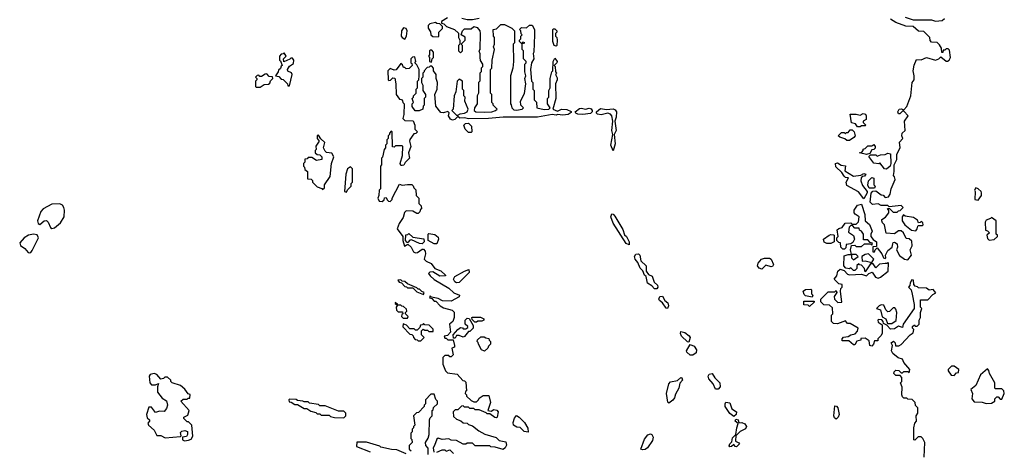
# Model space of a CAD drawing. Extents: x 2551545 to 2886624, y 315747 to 489036.
# Tile 93 of 119: x 2703952 to 2711372, y 369486 to 372729. Entities that reach past the tile are written whole.
import ezdxf

# ---------------------------------------------------------------- set-up
doc = ezdxf.new("R2010")
doc.units = 0

msp = doc.modelspace()

# ---------------------------------------------------------------- linework, layer by layer
at = {"layer": '0CON10XD'}
for points in [[(2707175, 372742.5), (2707130, 372715), (2707131.7, 372701.7), (2707148.3, 372698.3), (2707168.3, 372678.3), (2707230, 372655), (2707258.3, 372628.3), (2707260, 372595), (2707270, 372575), (2707270, 372545), (2707260, 372535), (2707260, 372495), (2707275, 372480), (2707290, 372495), (2707290, 372535), (2707280, 372545), (2707310, 372575), (2707308.3, 372598.3), (2707280, 372615), (2707290, 372645), (2707305, 372660), (2707355, 372660), (2707375, 372677.5), (2707399.3, 372669.3), (2707420, 372645), (2707422.5, 372625), (2707420, 372505), (2707412.5, 372495), (2707420, 372475), (2707420, 372445), (2707422.5, 372422.5), (2707440, 372395), (2707440, 372375), (2707430, 372365), (2707430, 372335), (2707420, 372325), (2707420, 372265), (2707410, 372255), (2707410, 372175), (2707400, 372155), (2707400, 372095), (2707380, 372065), (2707377.5, 372045), (2707390, 372035), (2707455, 372032.9), (2707510, 372035), (2707537.5, 372045), (2707550, 372055), (2707520, 372085), (2707520, 372095), (2707510, 372105), (2707510, 372165), (2707500, 372175), (2707500, 372355), (2707510, 372365), (2707512.5, 372425), (2707530, 372505), (2707522.5, 372525), (2707530, 372545), (2707530, 372595), (2707522.5, 372605), (2707520, 372655), (2707545, 372660), (2707578.3, 372691.7), (2707605, 372692.5), (2707660, 372665), (2707680, 372645), (2707680, 372555), (2707670, 372545), (2707672.5, 372415), (2707667.5, 372365), (2707650, 372305), (2707650, 372095), (2707657, 372087), (2707660, 372065), (2707675, 372050), (2707695, 372047.5), (2707740, 372055), (2707750, 372065), (2707730, 372085), (2707727.5, 372115), (2707756.4, 372173.6), (2707767.5, 372245), (2707760, 372285), (2707767.5, 372305), (2707760, 372335), (2707760, 372395), (2707770, 372405), (2707770, 372415), (2707750, 372435), (2707750, 372495), (2707740, 372505), (2707740, 372550), (2707760, 372555), (2707745, 372560), (2707735, 372550), (2707720, 372565), (2707720, 372575), (2707730, 372585), (2707730, 372605), (2707740, 372615), (2707731.7, 372621.7), (2707730, 372645), (2707720, 372655), (2707735, 372670), (2707771.7, 372668.3), (2707795, 372686.7), (2707815, 372687.5), (2707832.5, 372655), (2707832.5, 372615), (2707827.5, 372485), (2707822.5, 372475), (2707827.5, 372435), (2707810, 372405), (2707802.5, 372355), (2707810, 372265), (2707820, 372255), (2707820, 372205), (2707830, 372195), (2707830, 372125), (2707847, 372107), (2707850, 372065), (2707905, 372052), (2707940, 372055), (2707950, 372065), (2707930, 372095), (2707930, 372135), (2707940, 372145), (2707940, 372195), (2707950, 372215), (2707950, 372285), (2707963, 372337), (2707970, 372345), (2707972.5, 372415), (2707985, 372440), (2708002.5, 372415), (2708000, 372405), (2707980, 372385), (2707987.5, 372377.5), (2707990, 372335), (2707997.5, 372325), (2707990, 372315), (2708001.7, 372291.7), (2708002.5, 372275), (2707990, 372245), (2707992.5, 372135), (2707970, 372055), (2708005, 372038.8), (2708035, 372054.2), (2708075, 372051.4), (2708107.5, 372037.5), (2708109.3, 372030.7), (2708085, 372014.3), (2708045, 372010), (2708005, 372013.8), (2707995, 372008.8), (2707965, 372013.8), (2707855, 371993.8), (2707595, 371995.8), (2707485, 371985.5), (2707335, 371983.3), (2707305, 371990), (2707268.3, 371988.3), (2707255, 372000), (2707232.5, 371977.5), (2707215, 371973.3), (2707199.3, 371979.3), (2707182.5, 372005), (2707188.3, 372028.3), (2707177.5, 372037.5), (2707145, 372027.5), (2707125, 372030), (2707088.3, 372078.3), (2707080, 372165), (2707097.5, 372205), (2707100, 372255), (2707090, 372285), (2707090, 372315), (2707070, 372345), (2707070, 372365), (2707058.3, 372378.3), (2707045, 372380)], [(2707415, 372737.5), (2707365, 372727.5), (2707325, 372727.5), (2707285, 372738)], [(2710767.5, 369435), (2710772.5, 369545), (2710757.5, 369575), (2710745, 369586.7), (2710723, 369587), (2710698.3, 369561.7), (2710690, 369565), (2710690, 369655), (2710698.3, 369691.7), (2710710, 369705), (2710707.5, 369745), (2710720, 369765), (2710720, 369805), (2710703, 369823), (2710700, 369845), (2710678.3, 369868.3), (2710645, 369870), (2710638.3, 369878.3), (2710615, 369880), (2710605, 369890), (2710600, 369905), (2710601.7, 369961.7), (2710590, 369995), (2710600, 370005), (2710600, 370035), (2710588.3, 370048.3), (2710555, 370050), (2710540, 370065), (2710541.7, 370078.3), (2710555, 370090), (2710578.3, 370088.3), (2710595, 370070), (2710605, 370070), (2710615, 370080), (2710645, 370080), (2710655, 370070), (2710660, 370095), (2710616.4, 370146.4), (2710605, 370172.5), (2710571.7, 370181.7), (2710533.3, 370215), (2710522.5, 370235), (2710530, 370275), (2710520, 370295), (2710537, 370307), (2710550, 370295), (2710551.7, 370271.7), (2710577, 370273), (2710596.4, 370283.6), (2710663.6, 370356.4), (2710685, 370370), (2710690, 370395), (2710680, 370405), (2710681.7, 370418.3), (2710695, 370430), (2710701.7, 370421.7), (2710715, 370420), (2710730, 370435), (2710730, 370465), (2710740, 370485), (2710740, 370525), (2710750, 370555), (2710740, 370565), (2710741.7, 370618.3), (2710795, 370620), (2710835, 370660), (2710857.5, 370672.5), (2710837, 370697), (2710805, 370692.5), (2710785, 370707.5), (2710725, 370710), (2710718.3, 370718.3), (2710701.7, 370721.7), (2710690, 370735), (2710687, 370767), (2710675, 370770), (2710663, 370747), (2710661.7, 370728.3), (2710650, 370715), (2710670, 370695), (2710678.3, 370661.7), (2710693.3, 370585), (2710692.5, 370555), (2710610, 370435), (2710605, 370410), (2710575, 370420), (2710545, 370400), (2710515, 370397.5), (2710488.3, 370428.3), (2710461.7, 370441.7), (2710460, 370455), (2710448.3, 370468.3), (2710425, 370470), (2710420, 370465), (2710421.7, 370451.7), (2710451.7, 370431.7), (2710453, 370367), (2710443, 370347), (2710420, 370325), (2710418.3, 370311.7), (2710395, 370310), (2710387.5, 370285), (2710375, 370270), (2710360, 370275), (2710355, 370310), (2710325, 370330), (2710291.7, 370328.3), (2710290, 370315), (2710261.7, 370308.3), (2710245, 370280), (2710235, 370280), (2710201.7, 370311.7), (2710151.7, 370311.7), (2710150, 370325), (2710161.7, 370338.3), (2710197, 370343), (2710215, 370356.7), (2710247.5, 370362.5), (2710267, 370383), (2710270, 370405), (2710211.7, 370441.7), (2710191.7, 370441.7), (2710175, 370460), (2710115, 370437.5), (2710085, 370440), (2710070, 370455), (2710070, 370505), (2710080, 370515), (2710078.3, 370558.3), (2710055, 370580), (2710011.7, 370581.7), (2709990, 370605), (2709990, 370625), (2710045, 370680), (2710095, 370680), (2710105, 370690), (2710110, 370675), (2710090, 370645), (2710092.5, 370625), (2710118.3, 370598.3), (2710148.3, 370601.7), (2710137.5, 370685), (2710140, 370705), (2710150, 370715), (2710150, 370735), (2710125, 370740), (2710090, 370775), (2710110.7, 370799.3), (2710117.5, 370835), (2710135, 370850), (2710165, 370840), (2710191.7, 370811.7), (2710205, 370807.5), (2710295, 370812.5), (2710335, 370800), (2710351.7, 370818.3), (2710377.5, 370827.5), (2710400.7, 370790.7), (2710423, 370783), (2710440.5, 370789.6), (2710497.5, 370835), (2710500, 370895), (2710495, 370900), (2710487.5, 370892.5), (2710475, 370892.5), (2710431.2, 370888.8), (2710405, 370860), (2710385, 370890), (2710365, 370890), (2710325, 370830), (2710320, 370855), (2710295, 370880), (2710281.7, 370881.7), (2710275, 370890), (2710261.7, 370878.3), (2710260, 370855), (2710245, 370840), (2710235, 370840), (2710215, 370860), (2710205, 370852.5), (2710177, 370857), (2710162.5, 370875), (2710165, 370950), (2710195, 370960), (2710220, 370960), (2710220, 370935), (2710235, 370920), (2710270, 370945), (2710255, 370960), (2710220, 370960), (2710212.5, 370995), (2710221.7, 371028.3), (2710245, 371030), (2710255, 371020), (2710295, 371020), (2710318.3, 371041.7), (2710365, 371040), (2710375, 371030), (2710380, 371045), (2710361.7, 371051.7), (2710345, 371070), (2710311.7, 371071.7), (2710312.5, 371115), (2710295, 371137.5), (2710280, 371145), (2710278.3, 371158.3), (2710245, 371160), (2710228.3, 371178.3), (2710215, 371180), (2710203, 371167), (2710198.3, 371128.3), (2710235, 371102.5), (2710242.5, 371075), (2710230, 371050), (2710215, 371040), (2710180, 371035), (2710178.3, 371011.7), (2710168.3, 371001.7), (2710155, 371000), (2710140, 371015), (2710138.3, 371048.3), (2710125, 371050), (2710110, 371065), (2710110, 371085), (2710120, 371095), (2710113, 371147), (2710125, 371157.5), (2710150, 371165), (2710173, 371197), (2710215, 371200), (2710225, 371190), (2710255, 371190), (2710273, 371207), (2710277.5, 371245), (2710247.5, 371265), (2710240, 371275), (2710240, 371295), (2710265, 371332.5), (2710295, 371340), (2710321.7, 371261.7), (2710323, 371213), (2710356.1, 371186.1), (2710376.4, 371136.4), (2710367.5, 371115), (2710367.5, 371095), (2710383.3, 371073.3), (2710410, 371055), (2710408.3, 371021.7), (2710382.5, 371017.5), (2710381.7, 370981.7), (2710395, 370980), (2710400, 370995), (2710415, 371010), (2710450, 370965), (2710462.5, 370935), (2710475, 370930), (2710480, 370935), (2710477.5, 370955), (2710495, 370990), (2710527.5, 371015), (2710531.7, 371041.7), (2710535, 371050), (2710545, 371052.5), (2710565, 371040), (2710567.5, 371015), (2710560, 370995), (2710583.6, 370953.6), (2710620, 370925), (2710645, 370920), (2710672.5, 370955), (2710663.3, 370995), (2710677.5, 371025), (2710675, 371060), (2710655, 371077.5), (2710631.7, 371081.7), (2710612.5, 371125), (2710595, 371140), (2710575, 371140), (2710545, 371117.5), (2710481.7, 371121.7), (2710470, 371185), (2710455, 371200), (2710450, 371215), (2710450, 371225), (2710477.7, 371242.3), (2710502.5, 371275), (2710501.7, 371291.7), (2710491.7, 371308.3), (2710508.3, 371308.3), (2710535, 371280), (2710565, 371280), (2710575, 371290), (2710588.3, 371291.7), (2710610, 371315), (2710595, 371330), (2710505, 371320), (2710495, 371330), (2710445, 371330), (2710423, 371343), (2710378.3, 371338.3), (2710362.5, 371355), (2710368.3, 371421.7), (2710381.7, 371438.3), (2710405, 371440), (2710445, 371410), (2710458.3, 371408.3), (2710475, 371390), (2710500, 371395), (2710512.5, 371415), (2710520, 371455), (2710550, 371525), (2710546, 371546), (2710537.5, 371555), (2710543.6, 371586.4), (2710542.5, 371635), (2710563.3, 371675), (2710563.3, 371715), (2710586.7, 371765), (2710583.6, 371806.4), (2710607.5, 371835), (2710600, 371855), (2710602.5, 371875), (2710626.4, 371893.6), (2710620, 371965), (2710646.7, 372005), (2710615, 372040), (2710605, 372040), (2710585, 372020), (2710575, 372020), (2710570, 372035), (2710580, 372055), (2710595, 372057.5), (2710615, 372050), (2710637.5, 372075), (2710668, 372155), (2710677.5, 372255), (2710692.5, 372275), (2710693.3, 372306.7), (2710686.7, 372345), (2710693.6, 372386.4), (2710711.7, 372428.3), (2710745, 372426.7), (2710785, 372443.3), (2710855, 372423.8), (2710880, 372435), (2710895, 372450), (2710935, 372417.5), (2710945, 372417.5), (2710956.4, 372423.6), (2710967.5, 372445), (2710958.3, 372498.3), (2710948.3, 372508.3), (2710935, 372510), (2710925, 372500), (2710911.7, 372498.3), (2710908.3, 372481.7), (2710901.7, 372481.7), (2710900, 372515), (2710885, 372540), (2710867, 372557), (2710825, 372560), (2710813, 372573), (2710810, 372595), (2710765, 372640), (2710725, 372642.5), (2710685, 372676.7), (2710630.7, 372680.7), (2710555, 372706.7), (2710515, 372732.5)], [(2710625, 372746.7), (2710685, 372726.7), (2710825, 372727.5), (2710855, 372717.5), (2710905, 372722.5), (2710921.7, 372738.3)], [(2706855, 372582.5), (2706866.4, 372603.6), (2706873.3, 372645), (2706865, 372662.5), (2706845, 372667.5), (2706830, 372645), (2706827.5, 372605), (2706833.6, 372593.6), (2706855, 372582.5)], [(2707105, 372600), (2707110, 372605), (2707110, 372635), (2707138.3, 372661.7), (2707138.3, 372678.3), (2707118.3, 372698.3), (2707095, 372700), (2707085, 372707.5), (2707043, 372697), (2707030, 372685), (2707030, 372665), (2707047.5, 372637.5), (2707050, 372615), (2707065, 372602.5), (2707105, 372600)], [(2707995, 372530), (2707980, 372535), (2707970, 372565), (2707970, 372655), (2707975, 372660), (2707985, 372660), (2708000, 372645), (2708000, 372635), (2707990, 372625), (2707990, 372605), (2708000, 372595), (2708002.5, 372575), (2708000, 372535), (2707995, 372530)], [(2705985, 372230), (2706006.7, 372315), (2705999.3, 372329.3), (2705971.7, 372341.7), (2705970, 372355), (2705985, 372380), (2706015, 372400), (2706017.5, 372425), (2706008.3, 372438.3), (2705995, 372440), (2705988.3, 372431.7), (2705941.7, 372411.7), (2705940, 372435), (2705960, 372455), (2705945, 372480), (2705938.3, 372471.7), (2705921.7, 372468.3), (2705910, 372455), (2705910, 372425), (2705918.3, 372418.3), (2705930, 372385), (2705921.7, 372378.3), (2705918.3, 372361.7), (2705901.7, 372348.3), (2705900, 372335), (2705880, 372305), (2705905, 372300), (2705921.7, 372281.7), (2705938.3, 372278.3), (2705970, 372245), (2705971.7, 372231.7), (2705985, 372230)], [(2707045, 372380), (2707038.3, 372371.7), (2707021.7, 372368.3), (2707000, 372345), (2707000, 372335), (2706990, 372325), (2706990, 372295), (2706980, 372285), (2706980, 372255), (2706990, 372235), (2706990, 372195), (2707010, 372165), (2707010, 372145), (2707000, 372135), (2707000, 372085), (2706993, 372077), (2706990, 372055), (2706963, 372043), (2706933, 372043), (2706910, 372075), (2706910, 372095), (2706920, 372105), (2706910, 372135), (2706920, 372145), (2706920, 372155), (2706940, 372175), (2706940, 372205), (2706950, 372215), (2706950, 372265), (2706960, 372275), (2706962.5, 372305), (2706962.5, 372355), (2706945, 372390), (2706930, 372405), (2706937.5, 372415), (2706929.3, 372449.3), (2706913, 372447), (2706900, 372435), (2706900, 372405), (2706908.3, 372398.3), (2706910, 372385), (2706888.3, 372361.7), (2706865, 372360), (2706855, 372370), (2706845, 372370), (2706838.3, 372388.3), (2706825, 372400), (2706788.3, 372351.7), (2706775, 372350), (2706745, 372362.5), (2706727.5, 372345), (2706730, 372275), (2706735, 372270), (2706747, 372273), (2706765, 372290), (2706778.3, 372288.3), (2706787.5, 372245), (2706790, 372165), (2706815, 372130), (2706828.3, 372128.3), (2706838.3, 372118.3), (2706840, 372105), (2706850, 372095), (2706847.5, 372015), (2706840, 371985), (2706855, 371970), (2706918.3, 371968.3), (2706930, 371935), (2706930, 371905), (2706950, 371885), (2706938.3, 371871.7), (2706921.7, 371868.3), (2706893, 371827), (2706890, 371815), (2706900, 371775), (2706882.5, 371725), (2706890, 371685), (2706857, 371653), (2706846.4, 371633.6), (2706835, 371630), (2706825, 371630), (2706820, 371645), (2706837.5, 371705), (2706840, 371775), (2706835, 371780), (2706785, 371780), (2706775, 371770), (2706761.7, 371771.7), (2706760, 371885), (2706751.7, 371888.3), (2706740, 371875), (2706740, 371865), (2706730, 371855), (2706730, 371835), (2706720, 371825), (2706720, 371795), (2706710, 371785), (2706710, 371765), (2706698.3, 371751.7), (2706687, 371693), (2706680, 371685), (2706680, 371635), (2706670, 371625), (2706670, 371455), (2706660, 371445), (2706657.5, 371405), (2706650, 371385), (2706661.7, 371361.7), (2706685, 371360), (2706698.3, 371371.7), (2706701.7, 371388.3), (2706715, 371390), (2706721.7, 371371.7), (2706731.7, 371361.7), (2706745, 371360), (2706760, 371375), (2706760, 371385), (2706815, 371490), (2706835, 371482.5), (2706875, 371487.5), (2706908.3, 371488.3), (2706918.3, 371478.3), (2706921.7, 371461.7), (2706938.3, 371448.3), (2706940, 371405), (2706960, 371385), (2706960, 371345), (2706978.3, 371328.3), (2706980, 371305), (2706971.7, 371298.3), (2706968.3, 371281.7), (2706955, 371270), (2706945, 371270), (2706915, 371287.5), (2706865, 371290), (2706853, 371277), (2706841.7, 371238.3), (2706812.5, 371195), (2706797.5, 371155), (2706840, 371095), (2706840, 371065), (2706852.5, 371022.5), (2706878.3, 371038.3), (2706902.5, 371015), (2706920.7, 370980.7), (2706935, 370973.3), (2706950, 370975), (2706985, 371000), (2706995, 371000), (2707007.5, 370985), (2707010, 370965), (2707000, 370925), (2707015, 370910), (2707053, 370893), (2707080, 370855), (2707125, 370837.5), (2707160, 370805), (2707160, 370800), (2707118.3, 370798.3), (2707065, 370830), (2707043, 370827), (2707032.5, 370817.5), (2707045, 370800), (2707075, 370772.5), (2707186.1, 370706.1), (2707223, 370673), (2707267.5, 370655), (2707265, 370642.5), (2707205, 370610), (2707138.3, 370611.7), (2707105, 370630), (2707055, 370640), (2707045, 370650), (2707040, 370635), (2707058.3, 370628.3), (2707075, 370610), (2707088.3, 370608.3), (2707120, 370575), (2707145, 370560), (2707211.7, 370541.7), (2707226.4, 370526.4), (2707227.5, 370485), (2707217.5, 370455), (2707192.5, 370435), (2707200, 370375), (2707175, 370350), (2707150, 370345), (2707155, 370330), (2707165, 370330), (2707178.3, 370318.3), (2707218.3, 370318.3), (2707230, 370275), (2707228.3, 370261.7), (2707210, 370255), (2707220, 370205), (2707205, 370190), (2707195, 370190), (2707185, 370200), (2707155, 370200), (2707140, 370185), (2707140, 370135), (2707160, 370085), (2707175, 370070), (2707248.3, 370058.3), (2707291.7, 370011.7), (2707305, 370010), (2707315, 370000), (2707320, 369935), (2707311.7, 369928.3), (2707310, 369915), (2707320, 369905), (2707320, 369895), (2707355, 369860), (2707375, 369850), (2707395, 369850), (2707410, 369865), (2707415, 369880), (2707445, 369900), (2707488.3, 369898.3), (2707500, 369845), (2707480, 369785), (2707505, 369780), (2707525, 369792.5), (2707548.3, 369788.3), (2707557.5, 369775), (2707550, 369735), (2707545, 369730), (2707533, 369733), (2707495, 369760), (2707475, 369760), (2707468.3, 369768.3), (2707415, 369790), (2707385, 369790), (2707375, 369800), (2707345, 369800), (2707335, 369810), (2707305, 369810), (2707295, 369820), (2707281.7, 369818.3), (2707255, 369790), (2707235, 369790), (2707220, 369775), (2707221.7, 369741.7), (2707245, 369720), (2707277, 369707), (2707293, 369693), (2707325, 369690), (2707335, 369680), (2707365, 369670), (2707413, 369633), (2707458.3, 369608.3), (2707541.7, 369581.7), (2707565, 369560), (2707615, 369550), (2707620, 369525), (2707610, 369505), (2707595, 369492.5), (2707535, 369510), (2707503, 369513), (2707495, 369520), (2707385, 369520), (2707365, 369540), (2707325, 369540), (2707315, 369532.5), (2707295, 369532.5), (2707245, 369560), (2707205, 369562.5), (2707185, 369572.5), (2707135, 369567.5), (2707105, 369577.5), (2707095, 369570), (2707078.8, 369521.2), (2707067.5, 369505), (2707073.3, 369473.3)], [(2707055, 372410), (2707060, 372435), (2707070, 372445), (2707070, 372485), (2707058.3, 372498.3), (2707045, 372500), (2707040, 372495), (2707040, 372465), (2707032.5, 372455), (2707040, 372445), (2707040, 372415), (2707055, 372410)], [(2705765, 372220), (2705795, 372240), (2705827, 372243), (2705838.3, 372251.7), (2705841.7, 372268.3), (2705860, 372285), (2705858.3, 372298.3), (2705831.7, 372301.7), (2705815, 372320), (2705801.7, 372318.3), (2705775, 372300), (2705761.7, 372301.7), (2705755, 372310), (2705741.7, 372308.3), (2705730, 372295), (2705740, 372285), (2705740, 372275), (2705730, 372265), (2705730, 372225), (2705735, 372220), (2705765, 372220)], [(2707255, 372010), (2707270.7, 372019.3), (2707305, 372024), (2707323.3, 372035), (2707332.5, 372055), (2707307.5, 372115), (2707310, 372145), (2707300, 372155), (2707300, 372195), (2707290, 372205), (2707290, 372265), (2707265, 372280), (2707250, 372265), (2707240, 372185), (2707227.5, 372155), (2707220, 372055), (2707210, 372045), (2707245, 372010), (2707255, 372010)], [(2708195, 372014.5), (2708157.3, 372017.3), (2708142.5, 372025), (2708137.5, 372035), (2708170.6, 372059.4), (2708185, 372062.5), (2708215, 372055.8), (2708245, 372062.5), (2708257.8, 372057.8), (2708266, 372045), (2708266.2, 372035), (2708255, 372022.5), (2708195, 372014.5)], [(2708425, 371741.2), (2708407.8, 371785), (2708422.5, 371865), (2708415.5, 371895), (2708421.9, 371965), (2708414.5, 372005), (2708405, 372017.8), (2708384, 372026), (2708335, 372013.3), (2708307.8, 372017.8), (2708298.8, 372025), (2708298, 372035), (2708330.2, 372059.8), (2708375, 372053.8), (2708425, 372058.5), (2708440.2, 372050.2), (2708448.9, 372035), (2708447.8, 371995), (2708437.8, 371965), (2708447.3, 371895), (2708432.5, 371865), (2708440.4, 371795), (2708425, 371741.2)], [(2710285, 371922.5), (2710265, 371922.5), (2710250, 371945), (2710221.7, 371951.7), (2710211.7, 372018.3), (2710255, 372017.5), (2710285, 372010), (2710308.3, 372021.7), (2710326.4, 372016.4), (2710332.5, 372005), (2710331.7, 371978.3), (2710310, 371965), (2710310, 371955), (2710330, 371935), (2710325, 371930), (2710295, 371930), (2710285, 371922.5)], [(2707355, 371880), (2707335, 371880), (2707310, 371905), (2707300, 371935), (2707313, 371947), (2707335, 371950), (2707357, 371927), (2707360, 371885), (2707355, 371880)], [(2706235, 371450), (2706248.3, 371461.7), (2706250, 371485), (2706291.7, 371548.3), (2706302.5, 371645), (2706318.8, 371695), (2706305, 371722.5), (2706265, 371730), (2706255, 371740), (2706242.5, 371765), (2706252.5, 371805), (2706221.7, 371831.7), (2706205, 371860), (2706193.8, 371856.2), (2706193.3, 371835), (2706210, 371815), (2706183, 371777), (2706187.5, 371752.5), (2706180, 371745), (2706180, 371725), (2706193, 371713), (2706215, 371710), (2706230, 371695), (2706230, 371675), (2706188.3, 371668.3), (2706155, 371690), (2706125, 371690), (2706118.3, 371681.7), (2706101.7, 371678.3), (2706100, 371655), (2706090, 371645), (2706090, 371625), (2706098.3, 371618.3), (2706101.7, 371601.7), (2706120, 371585), (2706121.7, 371531.7), (2706148.3, 371528.3), (2706158.3, 371518.3), (2706160, 371505), (2706195, 371470), (2706228.3, 371458.3), (2706235, 371450)], [(2710205, 371820), (2710185, 371820), (2710171.7, 371831.7), (2710133, 371843), (2710120, 371855), (2710145, 371880), (2710165, 371880), (2710175, 371870), (2710181.7, 371878.3), (2710195, 371880), (2710211.7, 371898.3), (2710225, 371900), (2710240, 371885), (2710247.5, 371855), (2710239.3, 371840.7), (2710205, 371820)], [(2710335, 371712.5), (2710280, 371725), (2710298.3, 371731.7), (2710310, 371745), (2710310, 371755), (2710325, 371760), (2710345, 371780), (2710375, 371780), (2710388.3, 371788.3), (2710400, 371775), (2710398.3, 371761.7), (2710388.3, 371751.7), (2710375, 371750), (2710358.3, 371721.7), (2710335, 371712.5)], [(2710485, 371602.5), (2710470, 371605), (2710435, 371650), (2710427.5, 371642.5), (2710389.3, 371649.3), (2710351.7, 371698.3), (2710365, 371710), (2710405, 371710), (2710415, 371700), (2710438.3, 371711.7), (2710475, 371712.5), (2710495, 371722.5), (2710515, 371717.5), (2710517.5, 371645), (2710512.5, 371625), (2710485, 371602.5)], [(2706415, 371430), (2706421.7, 371448.3), (2706450, 371475), (2706450, 371495), (2706460, 371505), (2706460, 371605), (2706445, 371620), (2706423, 371607), (2706410, 371565), (2706400, 371435), (2706415, 371430)], [(2710315, 371380), (2710273, 371433), (2710185, 371480), (2710180, 371505), (2710198.3, 371538.3), (2710175, 371540), (2710165, 371550), (2710148.3, 371578.3), (2710101.7, 371621.7), (2710100, 371645), (2710115, 371650), (2710143, 371633), (2710175, 371627.5), (2710171.7, 371591.7), (2710235, 371550), (2710291.7, 371558.3), (2710315, 371570), (2710330, 371565), (2710318.3, 371551.7), (2710301.7, 371548.3), (2710293, 371537), (2710290, 371515), (2710305, 371480), (2710340, 371435), (2710340, 371425), (2710315, 371380)], [(2710395, 371460), (2710355, 371460), (2710343, 371483), (2710350, 371515), (2710375, 371540), (2710390, 371535), (2710390, 371485), (2710400, 371475), (2710395, 371460)], [(2711175, 371370), (2711200, 371405), (2711200, 371425), (2711197.5, 371435), (2711176.4, 371456.4), (2711158.3, 371461.7), (2711147.5, 371445), (2711152.5, 371435), (2711150, 371375), (2711175, 371370)], [(2704195, 371156.7), (2704215, 371161.2), (2704260.2, 371199.8), (2704287.1, 371245), (2704290, 371295), (2704284, 371315), (2704275, 371331.2), (2704255, 371341.4), (2704195, 371340), (2704128, 371305), (2704112, 371285), (2704087.5, 371215), (2704092.5, 371195), (2704105, 371187.5), (2704136.4, 371213.6), (2704155, 371216.7), (2704166.2, 371205), (2704185, 371163.8), (2704195, 371156.7)], [(2708545, 371032.5), (2708522.7, 371042.7), (2708425, 371195.8), (2708407.8, 371245), (2708415, 371266), (2708425, 371264), (2708438.2, 371248.2), (2708498.4, 371148.4), (2708509.7, 371109.7), (2708525.8, 371095), (2708546, 371055), (2708545, 371032.5)], [(2710705, 371140), (2710717, 371153), (2710720, 371175), (2710725, 371180), (2710755, 371180), (2710760, 371185), (2710758.3, 371198.3), (2710745, 371210), (2710738.3, 371201.7), (2710725, 371200), (2710718.3, 371218.3), (2710688.3, 371238.3), (2710625, 371250), (2710611.7, 371258.3), (2710602.5, 371245), (2710602.5, 371215), (2710622.5, 371185), (2710673.9, 371143.9), (2710705, 371140)], [(2711258.3, 371068.3), (2711295, 371073.3), (2711320, 371095), (2711320, 371105), (2711310, 371115), (2711310, 371215), (2711275, 371240), (2711268.3, 371231.7), (2711235, 371220), (2711227.5, 371205), (2711230, 371145), (2711245, 371140), (2711260, 371125), (2711240, 371105), (2711245, 371080), (2711258.3, 371068.3)], [(2704025, 370973.8), (2704035, 370976.7), (2704045, 370990), (2704093.8, 371085), (2704085, 371108.8), (2704055, 371114.4), (2704018, 371105), (2703985.8, 371085), (2703952.1, 371047.9), (2703959.1, 371029.1), (2703992, 371005), (2704015, 370976.7), (2704025, 370973.8)], [(2706985, 371040), (2706965, 371042.5), (2706905, 371070), (2706891.7, 371068.3), (2706878.3, 371051.7), (2706871.7, 371051.7), (2706860, 371065), (2706861.7, 371108.3), (2706878.3, 371111.7), (2706885, 371120), (2706915, 371090), (2706998.3, 371078.3), (2707000, 371055), (2706985, 371040)], [(2707095, 371040), (2707075, 371040), (2707030, 371065), (2707030, 371115), (2707035, 371120), (2707081.7, 371111.7), (2707105, 371090), (2707107.5, 371075), (2707095, 371040)], [(2710065, 371042.5), (2710035, 371042.5), (2710015, 371052.5), (2710010, 371075), (2710053, 371107), (2710065, 371112.5), (2710085, 371110), (2710090, 371105), (2710090, 371055), (2710065, 371042.5)], [(2708755, 370703.3), (2708735, 370703.3), (2708715.8, 370725.8), (2708684.2, 370744.2), (2708673.8, 370793.8), (2708661.2, 370805), (2708648.3, 370838.3), (2708627.8, 370857.8), (2708610.8, 370900.8), (2708590, 370925), (2708585.7, 370945), (2708595, 370962), (2708615, 370965.8), (2708625, 370956.7), (2708634.1, 370914.1), (2708672.9, 370875), (2708672.5, 370835), (2708690.8, 370810.8), (2708717.9, 370797.9), (2708733, 370753), (2708759.1, 370729.1), (2708762, 370715), (2708755, 370703.3)], [(2710375, 370900), (2710390, 370925), (2710350, 370965), (2710325, 370960), (2710300, 370945), (2710301.7, 370911.7), (2710325, 370912.5), (2710375, 370900)], [(2709545, 370850), (2709525, 370857.5), (2709513.3, 370875), (2709517.5, 370895), (2709542.5, 370925), (2709565, 370933.3), (2709603, 370933), (2709616.4, 370926.4), (2709632.5, 370885), (2709625, 370870), (2709615, 370867.5), (2709575, 370880), (2709545, 370850)], [(2707245, 370747.5), (2707232.5, 370755), (2707222.5, 370775), (2707232.5, 370795), (2707303.9, 370836.1), (2707337.5, 370847.5), (2707340, 370825), (2707265, 370750), (2707245, 370747.5)], [(2706995, 370660), (2707000, 370675), (2706981.7, 370681.7), (2706965, 370700), (2706955, 370700), (2706945, 370710), (2706875, 370740), (2706855, 370757.5), (2706835, 370760), (2706825, 370770), (2706801.7, 370768.3), (2706811.7, 370751.7), (2706828.3, 370748.3), (2706855, 370720), (2706868.3, 370718.3), (2706875, 370710), (2706915, 370710), (2706945, 370680), (2706995, 370660)], [(2709925, 370640), (2709875, 370650), (2709865, 370660), (2709857.5, 370685), (2709873.6, 370696.4), (2709915, 370700), (2709920, 370695), (2709920, 370665), (2709930, 370655), (2709925, 370640)], [(2706875, 370480), (2706880, 370495), (2706860, 370515), (2706860, 370525), (2706870, 370535), (2706868.3, 370548.3), (2706845, 370570), (2706831.7, 370571.7), (2706825, 370580), (2706800, 370580), (2706798.3, 370588.3), (2706781.7, 370598.3), (2706781.7, 370591.7), (2706800, 370580), (2706790, 370565), (2706791.7, 370541.7), (2706805, 370530), (2706838.3, 370528.3), (2706840, 370515), (2706831.7, 370508.3), (2706830, 370495), (2706841.7, 370481.7), (2706875, 370480)], [(2708835, 370553.3), (2708825, 370556), (2708795.9, 370595.9), (2708773.3, 370613.3), (2708768.6, 370625), (2708775.8, 370644.2), (2708795.8, 370645.8), (2708814.1, 370614.1), (2708837, 370597), (2708842.9, 370575), (2708835, 370553.3)], [(2709905, 370570), (2709895, 370580), (2709861.7, 370581.7), (2709861.7, 370608.3), (2709938.3, 370608.3), (2709938.3, 370601.7), (2709905, 370570)], [(2710525, 370440), (2710557, 370463), (2710562.5, 370525), (2710555, 370550), (2710548.3, 370558.3), (2710535, 370560), (2710508.3, 370531.7), (2710495, 370530), (2710480, 370545), (2710465, 370580), (2710445, 370582.5), (2710430, 370575), (2710410, 370555), (2710440, 370545), (2710451.7, 370491.7), (2710480, 370475), (2710491.7, 370441.7), (2710525, 370440)], [(2706975, 370310), (2707000, 370335), (2706980, 370355), (2706980, 370385), (2706991.7, 370398.3), (2707005, 370390), (2707025, 370390), (2707035, 370380), (2707068.3, 370381.7), (2707068.3, 370398.3), (2707038.3, 370428.3), (2707005, 370430), (2706995, 370440), (2706988.3, 370431.7), (2706971.7, 370428.3), (2706968.3, 370411.7), (2706948.3, 370391.7), (2706935, 370390), (2706925, 370400), (2706891.7, 370401.7), (2706868.3, 370428.3), (2706841.7, 370438.3), (2706840, 370415), (2706891.7, 370361.7), (2706908.3, 370358.3), (2706918.3, 370348.3), (2706920, 370335), (2706931.7, 370321.7), (2706948.3, 370318.3), (2706955, 370310), (2706975, 370310)], [(2707235, 370330), (2707221.7, 370331.7), (2707220, 370355), (2707253.6, 370396.4), (2707275, 370410), (2707288.3, 370408.3), (2707295, 370400), (2707315, 370400), (2707328.3, 370411.7), (2707328.3, 370418.3), (2707310, 370435), (2707310, 370465), (2707325, 370480), (2707338.3, 370478.3), (2707370, 370425), (2707370, 370405), (2707345, 370380), (2707335, 370380), (2707305, 370342.5), (2707295, 370337.5), (2707265, 370350), (2707245, 370350), (2707235, 370330)], [(2707395, 370450), (2707381.7, 370451.7), (2707361.7, 370471.7), (2707360, 370485), (2707365, 370490), (2707425, 370490), (2707450, 370475), (2707450, 370465), (2707435, 370457.5), (2707405, 370457.5), (2707395, 370450)], [(2708995, 370300), (2708985, 370302.5), (2708938.8, 370345), (2708931.2, 370365), (2708935, 370380), (2708965, 370373.1), (2708998.5, 370348.5), (2709004.3, 370335), (2708995, 370300)], [(2707455, 370232.5), (2707433.6, 370243.6), (2707410, 370285), (2707408.3, 370298.3), (2707400, 370305), (2707401.7, 370318.3), (2707428.3, 370341.7), (2707451.7, 370341.7), (2707465, 370332.5), (2707488.3, 370328.3), (2707490, 370315), (2707500, 370305), (2707500, 370285), (2707485, 370270), (2707480, 370255), (2707455, 370232.5)], [(2709005, 370202), (2708980, 370225), (2708978, 370235), (2709005, 370282.5), (2709035, 370270.8), (2709052, 370242), (2709050, 370220), (2709025, 370202.9), (2709005, 370202)], [(2705195, 369557.5), (2705225, 369562.5), (2705245, 369570), (2705256.4, 369593.6), (2705250, 369675), (2705225, 369700), (2705215, 369700), (2705190, 369725), (2705190, 369735), (2705219.3, 369750.7), (2705230, 369785), (2705167.5, 369855), (2705185, 369872.5), (2705215, 369870), (2705221.7, 369878.3), (2705235, 369880), (2705237, 369907), (2705221.7, 369911.7), (2705196.4, 369946.4), (2705163.6, 369973.6), (2705100, 369995), (2705090, 370005), (2705090, 370015), (2705066.1, 370036.1), (2705045, 370036.7), (2705035, 370027.5), (2705015, 370022.5), (2704985, 370056.7), (2704965, 370063.3), (2704935, 370057.5), (2704927.5, 370045), (2704933, 369993), (2704945, 369980), (2704975, 369980), (2704998.3, 369988.3), (2704990, 369965), (2704990, 369925), (2705025, 369880), (2705059.3, 369859.3), (2705066.2, 369825), (2705058.3, 369801.7), (2705040.7, 369779.3), (2705005, 369780), (2704975, 369770), (2704945, 369810), (2704925, 369810), (2704907.5, 369755), (2704911.7, 369731.7), (2704930, 369715), (2704930, 369705), (2704918.3, 369691.7), (2704922.5, 369675), (2704965, 369637.5), (2704985, 369597.5), (2705015, 369596.7), (2705049.3, 369579.3), (2705165, 369590), (2705170, 369595), (2705165, 369620), (2705175, 369630), (2705196.4, 369636.4), (2705216.7, 369626.7), (2705217.5, 369605), (2705210, 369590), (2705180, 369585), (2705180, 369565), (2705195, 369557.5)], [(2709215, 369947.5), (2709195, 369947.5), (2709177.5, 369987.5), (2709146.2, 370025), (2709141.2, 370045), (2709149.3, 370060.7), (2709170, 370065), (2709190.7, 370030.7), (2709227.5, 369995), (2709230, 369965), (2709215, 369947.5)], [(2710995, 370050), (2711011.7, 370068.3), (2711028.3, 370071.7), (2711030, 370095), (2710995, 370120), (2710975, 370120), (2710950, 370095), (2710950, 370085), (2710971.7, 370051.7), (2710995, 370050)], [(2711235, 369837.5), (2711275, 369840), (2711300, 369855), (2711300, 369875), (2711315, 369890), (2711325, 369890), (2711341.7, 369871.7), (2711355, 369870), (2711372.5, 369915), (2711370, 369935), (2711355, 369950), (2711305, 369950), (2711300, 369955), (2711300, 369995), (2711260, 370065), (2711257, 370087), (2711245, 370100), (2711192.5, 370055), (2711157, 369973), (2711120, 369945), (2711132.5, 369915), (2711127.5, 369875), (2711145, 369850), (2711205, 369847.5), (2711235, 369837.5)], [(2708845, 369840), (2708837.5, 369847.5), (2708825.7, 369915), (2708843, 369987), (2708857.3, 370002.7), (2708908.8, 370011.2), (2708935, 370033.3), (2708942.5, 370032.5), (2708946, 370015), (2708928.1, 369991.9), (2708920, 369955), (2708895, 369910), (2708887.5, 369882.5), (2708875.6, 369864.5), (2708845, 369840)], [(2707030, 369455), (2707031.7, 369501.7), (2707011.7, 369521.7), (2707010, 369545), (2707031.7, 369578.3), (2707037.5, 369605), (2707040, 369715), (2707045, 369730), (2707060, 369745), (2707060, 369785), (2707068.3, 369791.7), (2707071.7, 369808.3), (2707100, 369835), (2707100, 369855), (2707088.3, 369868.3), (2707075, 369910), (2707051.7, 369908.3), (2707010, 369865), (2707010, 369835), (2707000, 369825), (2707000, 369815), (2706958.3, 369771.7), (2706941.7, 369768.3), (2706920, 369745), (2706930, 369675), (2706920, 369665), (2706920, 369655), (2706910, 369645), (2706910, 369625), (2706900, 369615), (2706900, 369575), (2706907, 369567), (2706910, 369545), (2706888.3, 369521.7), (2706887.5, 369495), (2706902.5, 369482.5)], [(2706395, 369730), (2706410, 369745), (2706410, 369765), (2706395, 369780), (2706355, 369780), (2706255, 369820), (2706215, 369820), (2706205, 369830), (2706135, 369840), (2706125, 369850), (2706095, 369850), (2706087, 369857), (2706045, 369860), (2706035, 369867.5), (2705985, 369870), (2705980, 369865), (2705981.7, 369851.7), (2705998.3, 369848.3), (2706025, 369830), (2706045, 369830), (2706095, 369800), (2706115, 369800), (2706145, 369780), (2706185, 369770), (2706195, 369760), (2706215, 369760), (2706225, 369750), (2706285, 369750), (2706295, 369740), (2706325, 369732.5), (2706395, 369730)], [(2709335, 369740), (2709303.5, 369763.5), (2709270, 369815), (2709268.8, 369835), (2709275, 369847.5), (2709305, 369843.3), (2709317.8, 369797.8), (2709353.3, 369775), (2709351.2, 369755), (2709335, 369740)], [(2710105, 369720), (2710091.7, 369731.7), (2710087.5, 369745), (2710095, 369820), (2710108.3, 369818.3), (2710117, 369807), (2710127.5, 369755), (2710120, 369735), (2710105, 369720)], [(2707785, 369622.5), (2707755, 369628.8), (2707725, 369658.8), (2707699.5, 369659.6), (2707672.5, 369675), (2707671.2, 369695), (2707681.2, 369728.8), (2707695, 369747.5), (2707716.7, 369735), (2707755.8, 369695.8), (2707781.7, 369651.7), (2707785, 369622.5)], [(2709355, 369600), (2709350, 369605), (2709356.9, 369655), (2709367.5, 369687.5), (2709343.8, 369705), (2709348.3, 369721.7), (2709366.7, 369715), (2709372.5, 369692.5), (2709395, 369694.3), (2709416.5, 369686.5), (2709428.8, 369665), (2709422.7, 369647.3), (2709382, 369628), (2709355, 369600)], [(2706865, 369460), (2706795, 369490), (2706755, 369492.5), (2706675, 369510), (2706667, 369517), (2706565, 369547.5), (2706493, 369547), (2706490, 369515), (2706593.6, 369473.6)], [(2708645, 369490), (2708632.5, 369495), (2708660.9, 369569.1), (2708685, 369602.5), (2708705, 369609.2), (2708715.7, 369605.7), (2708725.8, 369585.8), (2708720.6, 369559.4), (2708684, 369506), (2708665, 369492.5), (2708645, 369490)], [(2709305, 369511.2), (2709299.3, 369519.3), (2709303.8, 369535), (2709319.3, 369550.7), (2709325, 369580), (2709345, 369600), (2709350, 369600), (2709347.5, 369555), (2709373, 369543), (2709376.7, 369535), (2709355, 369512.5), (2709343.6, 369513.6), (2709335, 369530), (2709316.4, 369513.6), (2709305, 369511.2)], [(2707097, 369473), (2707135, 369490), (2707155, 369490), (2707165, 369480), (2707195, 369490), (2707221.7, 369461.7)]]:
    msp.add_lwpolyline(points, dxfattribs=at)

doc.saveas('drawing.dxf')
